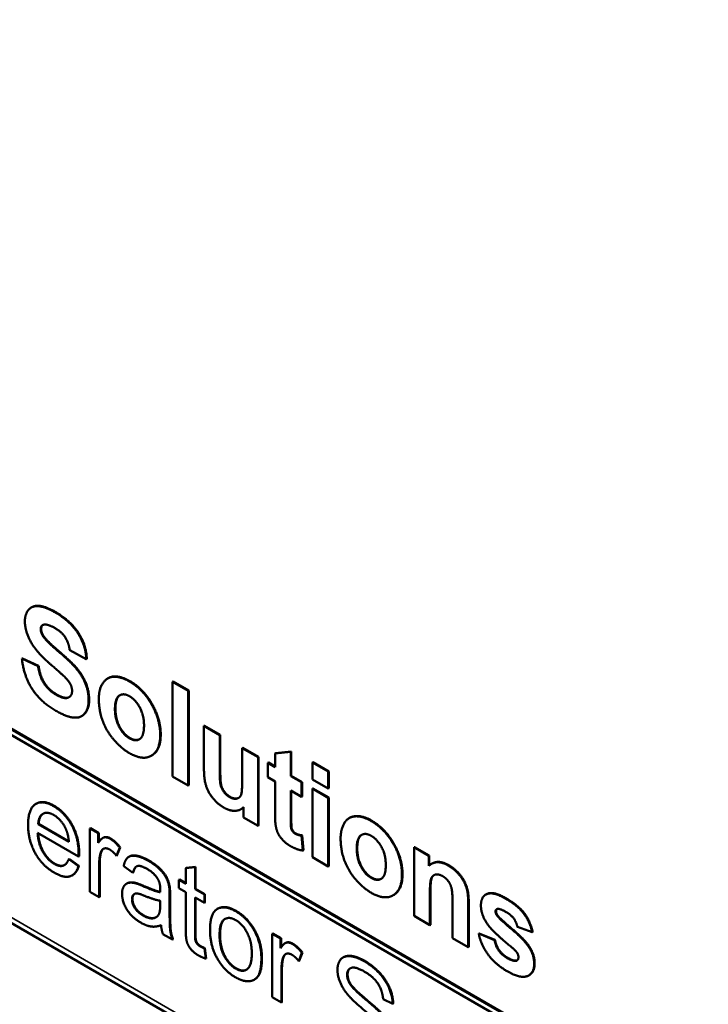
# Model space of a CAD drawing. Header units: inches. Extents: x 0 to 136, y 2 to 86.
# Tile 34 of 74: x 104.99 to 109.97, y 28.35 to 35.47. Entities that reach past the tile are written whole.
import ezdxf

# ---------------------------------------------------------------- set-up
doc = ezdxf.new("R2010")
doc.units = ezdxf.units.IN
doc.header["$LTSCALE"] = 4
doc.header["$MEASUREMENT"] = 0
doc.layers.add('Visible (ANSI)', color=7, linetype='Continuous', lineweight=50)
doc.layers.add('Visible Narrow (ANSI)', color=7, linetype='Continuous', lineweight=35)

msp = doc.modelspace()

# ---------------------------------------------------------------- linework, layer by layer
at = {"layer": 'Visible (ANSI)'}
for p, q in [((109.2414, 27.8504), (96.0461, 35.4687)), ((109.2379, 27.8483), (96.0426, 35.4666)), ((96.0426, 35.4258), (109.2379, 27.8075)), ((95.5917, 34.3254), (112.7283, 24.4316)), ((105.0765, 31.2183), (105.073, 31.2163)), ((105.1635, 31.0101), (105.1599, 31.0081)), ((105.0102, 30.8491), (105.0066, 30.847)), ((105.1233, 30.7927), (105.0066, 30.847)), ((105.0102, 30.8491), (105.1268, 30.7948)), ((105.3521, 30.9071), (105.4719, 30.8442)), ((105.4755, 30.8462), (105.4719, 30.8442)), ((105.1268, 30.7948), (105.1233, 30.7927)), ((105.6297, 30.7056), (105.6261, 30.7036)), ((106.0995, 30.6817), (106.0959, 30.6797)), ((106.2099, 30.6139), (106.0959, 30.6797)), ((106.0959, 30.6797), (106.0959, 29.9946)), ((106.0995, 30.6817), (106.2134, 30.6159)), ((106.2134, 30.6159), (106.2099, 30.6139)), ((106.2099, 29.9289), (106.2099, 30.6139)), ((106.2134, 30.6159), (106.2134, 29.9309)), ((105.4416, 30.4332), (105.4381, 30.4311)), ((106.3269, 30.3619), (106.3234, 30.3599)), ((106.3234, 30.3599), (106.3234, 30.0461)), ((106.4373, 30.2941), (106.3234, 30.3599)), ((106.3269, 30.3619), (106.4409, 30.2961)), ((106.4409, 30.2961), (106.4373, 30.2941)), ((106.4373, 30.0659), (106.4373, 30.2941)), ((106.4409, 30.2961), (106.4409, 30.068)), ((106.6041, 30.2019), (106.6006, 30.1998)), ((106.6006, 30.1998), (106.6006, 29.9905)), ((106.7145, 30.1341), (106.6006, 30.1998)), ((106.6041, 30.2019), (106.7181, 30.1361)), ((105.9458, 30.1468), (105.9423, 30.1448)), ((106.7181, 30.1361), (106.7145, 30.1341)), ((106.7145, 29.6375), (106.7145, 30.1341)), ((106.7181, 30.1361), (106.7181, 29.6395)), ((106.9515, 30.1732), (106.8375, 30.1617)), ((106.8411, 30.1638), (106.8375, 30.1617)), ((106.8375, 30.1617), (106.8375, 30.063)), ((106.8411, 30.1638), (106.955, 30.1753)), ((106.955, 30.1753), (106.9515, 30.1732)), ((106.9515, 29.9973), (106.9515, 30.1732)), ((106.955, 30.1753), (106.955, 29.9993)), ((106.7891, 30.0951), (106.7855, 30.0931)), ((106.7855, 30.0931), (106.7855, 29.9886)), ((106.8375, 30.063), (106.7855, 30.0931)), ((106.7891, 30.0951), (106.8375, 30.0671)), ((107.1119, 30.0972), (107.1084, 30.0952)), ((107.2223, 30.0294), (107.1084, 30.0952)), ((107.1084, 30.0952), (107.1084, 29.9735)), ((107.1119, 30.0972), (107.2259, 30.0314)), ((106.0959, 29.9946), (106.2099, 29.9289)), ((106.7855, 29.9886), (106.8375, 29.9586)), ((106.955, 29.9993), (106.9515, 29.9973)), ((107.0292, 29.9524), (106.9515, 29.9973)), ((106.955, 29.9993), (107.0328, 29.9544)), ((107.2259, 30.0314), (107.2223, 30.0294)), ((107.2223, 29.9077), (107.2223, 30.0294)), ((107.2259, 30.0314), (107.2259, 29.9097)), ((106.2134, 29.9309), (106.2099, 29.9289)), ((106.8375, 29.9586), (106.8375, 29.7419)), ((107.0328, 29.9544), (107.0292, 29.9524)), ((107.0292, 29.8479), (107.0292, 29.9524)), ((107.0328, 29.9544), (107.0328, 29.85)), ((107.1084, 29.9735), (107.2223, 29.9077)), ((106.9515, 29.8928), (107.0292, 29.8479)), ((106.9515, 29.6929), (106.9515, 29.8928)), ((106.955, 29.8908), (106.955, 29.6949)), ((107.0328, 29.85), (107.0292, 29.8479)), ((107.1119, 29.9087), (107.1084, 29.9067)), ((107.2223, 29.8409), (107.1084, 29.9067)), ((107.1084, 29.9067), (107.1084, 29.4101)), ((107.1119, 29.9087), (107.2259, 29.8429)), ((107.2259, 29.9097), (107.2223, 29.9077)), ((107.2259, 29.8429), (107.2223, 29.8409)), ((107.2259, 29.8429), (107.2259, 29.3464)), ((105.1106, 29.7982), (105.107, 29.7961)), ((106.6087, 29.7727), (106.6087, 29.6986)), ((107.2223, 29.3443), (107.2223, 29.8409)), ((106.5929, 29.759), (106.5893, 29.7569)), ((105.1275, 29.651), (105.124, 29.649)), ((105.3458, 29.5209), (105.124, 29.649)), ((105.1275, 29.651), (105.3454, 29.5252)), ((106.6087, 29.6986), (106.7145, 29.6375)), ((106.7181, 29.6395), (106.7145, 29.6375)), ((107.3787, 29.6958), (107.3752, 29.6938)), ((105.1202, 29.5875), (105.4164, 29.4165)), ((105.5018, 29.6206), (105.4982, 29.6186)), ((105.5588, 29.5836), (105.4982, 29.6186)), ((105.4982, 29.6186), (105.4982, 29.1599)), ((105.5018, 29.6206), (105.5623, 29.5856)), ((105.5623, 29.5856), (105.5588, 29.5836)), ((105.5588, 29.5142), (105.5588, 29.5836)), ((105.5623, 29.5856), (105.5623, 29.5195)), ((107.0328, 29.5685), (107.0292, 29.5665)), ((107.0387, 29.4592), (107.0292, 29.5665)), ((107.0328, 29.5685), (107.0423, 29.4612)), ((105.5951, 29.5518), (105.5915, 29.5498)), ((105.4199, 29.4185), (105.4164, 29.4165)), ((105.6904, 29.4208), (105.7137, 29.4797)), ((105.6939, 29.4229), (105.6904, 29.4208)), ((105.7173, 29.4817), (105.6939, 29.4229)), ((105.7173, 29.4817), (105.7137, 29.4797)), ((105.7835, 29.416), (105.78, 29.4139)), ((107.0423, 29.4612), (107.0387, 29.4592)), ((107.8472, 29.4842), (107.8436, 29.4822)), ((107.8436, 29.4822), (107.8436, 28.9856)), ((107.9494, 29.4211), (107.8436, 29.4822)), ((107.8472, 29.4842), (107.953, 29.4231)), ((107.953, 29.4231), (107.9494, 29.4211)), ((107.9494, 29.348), (107.9494, 29.4211)), ((107.953, 29.4231), (107.953, 29.3511)), ((105.3485, 29.3985), (105.3449, 29.3965)), ((105.4147, 29.3461), (105.3449, 29.3965)), ((105.3485, 29.3985), (105.4182, 29.3481)), ((105.4182, 29.3481), (105.4147, 29.3461)), ((105.5655, 29.1211), (105.5655, 29.3613)), ((105.569, 29.3633), (105.569, 29.1231)), ((105.7426, 29.3463), (105.8086, 29.2981)), ((107.1084, 29.4101), (107.2223, 29.3443)), ((107.2259, 29.3464), (107.2223, 29.3443)), ((107.9721, 29.3642), (107.9686, 29.3622)), ((105.3735, 29.2812), (105.3699, 29.2792)), ((105.8121, 29.3001), (105.8086, 29.2981)), ((106.2588, 29.3396), (106.1916, 29.3316)), ((106.1951, 29.3336), (106.1916, 29.3316)), ((106.1916, 29.3316), (106.1916, 29.2183)), ((106.1951, 29.3336), (106.2624, 29.3416)), ((106.2624, 29.3416), (106.2588, 29.3396)), ((106.2588, 29.1794), (106.2588, 29.3396)), ((106.2624, 29.3416), (106.2624, 29.1815)), ((105.7672, 29.2212), (105.7637, 29.2192)), ((106.1454, 29.249), (106.1419, 29.247)), ((106.1419, 29.247), (106.1419, 29.1867)), ((106.1916, 29.2183), (106.1419, 29.247)), ((106.1454, 29.249), (106.1916, 29.2223)), ((105.4982, 29.1599), (105.5655, 29.1211)), ((106.0752, 29.1984), (106.0717, 29.1963)), ((106.1419, 29.1867), (106.1916, 29.158)), ((106.1916, 29.158), (106.1916, 28.8937)), ((106.2624, 29.1815), (106.2588, 29.1794)), ((106.3261, 29.1406), (106.2588, 29.1794)), ((106.2624, 29.1815), (106.3296, 29.1426)), ((106.3296, 29.1426), (106.3261, 29.1406)), ((106.3261, 29.0803), (106.3261, 29.1406)), ((106.3296, 29.1426), (106.3296, 29.0824)), ((107.6949, 29.137), (107.6913, 29.135)), ((107.9576, 28.9198), (107.9576, 29.1449)), ((107.9611, 29.1469), (107.9611, 28.9219)), ((108.3664, 29.1427), (108.3629, 29.1407)), ((105.569, 29.1231), (105.5655, 29.1211)), ((106.0074, 29.096), (106.007, 29.0678)), ((106.075, 29.0188), (106.075, 29.1225)), ((106.0786, 29.1246), (106.0786, 29.0209)), ((106.2588, 29.1191), (106.3261, 29.0803)), ((106.2588, 28.8505), (106.2588, 29.1191)), ((106.2624, 29.1171), (106.2624, 28.8525)), ((106.3296, 29.0824), (106.3261, 29.0803)), ((108.1217, 29.0783), (108.1217, 28.8251)), ((108.2357, 28.7593), (108.2357, 29.0679)), ((108.2392, 29.0699), (108.2392, 28.7613)), ((106.4236, 29.0384), (106.42, 29.0364)), ((107.8436, 28.9856), (107.9576, 28.9198)), ((107.9611, 28.9219), (107.9576, 28.9198)), ((106.0262, 28.8551), (106.0964, 28.8146)), ((106.8204, 28.8593), (106.8169, 28.8573)), ((106.8774, 28.8223), (106.8169, 28.8573)), ((106.8169, 28.8573), (106.8169, 28.3986)), ((106.8204, 28.8593), (106.881, 28.8243)), ((108.3147, 28.8597), (108.3112, 28.8577)), ((108.4251, 28.8117), (108.3112, 28.8577)), ((108.3147, 28.8597), (108.4287, 28.8138)), ((108.5906, 28.9073), (108.6978, 28.8684)), ((108.7013, 28.8704), (108.6978, 28.8684)), ((106.0999, 28.8166), (106.0964, 28.8146)), ((106.881, 28.8243), (106.8774, 28.8223)), ((106.8774, 28.7528), (106.8774, 28.8223)), ((106.881, 28.8243), (106.881, 28.7581)), ((106.9137, 28.7905), (106.9102, 28.7885)), ((108.1217, 28.8251), (108.2357, 28.7593)), ((108.4287, 28.8138), (108.4251, 28.8117)), ((106.3296, 28.7534), (106.3261, 28.7514)), ((106.3357, 28.6769), (106.3261, 28.7514)), ((106.3296, 28.7534), (106.3392, 28.6789)), ((107.009, 28.6595), (107.0324, 28.7183)), ((107.0359, 28.7204), (107.0125, 28.6615)), ((107.0359, 28.7204), (107.0324, 28.7183)), ((108.2392, 28.7613), (108.2357, 28.7593)), ((106.3392, 28.6789), (106.3357, 28.6769)), ((107.0125, 28.6615), (107.009, 28.6595)), ((107.3336, 28.6877), (107.33, 28.6856)), ((106.8841, 28.3598), (106.8841, 28.5999)), ((106.8876, 28.602), (106.8876, 28.3618)), ((106.6899, 28.5261), (106.6864, 28.5241)), ((108.6762, 28.5575), (108.6726, 28.5555)), ((106.8169, 28.3986), (106.8841, 28.3598)), ((106.8876, 28.3618), (106.8841, 28.3598)), ((107.6197, 28.3836), (107.689, 28.3499)), ((107.6925, 28.3519), (107.689, 28.3499))]:
    msp.add_line(p, q, dxfattribs=at)
for points in [[(105.2445, 31.1828), (105.1762, 31.2222), (105.0794, 31.2305), (105.0279, 31.1694), (105.0279, 31.1167)], [(105.4719, 30.8442), (105.4692, 30.9402), (105.3562, 31.1183), (105.2445, 31.1828)], [(105.248, 31.1848), (105.3597, 31.1203), (105.4728, 30.9423), (105.4755, 30.8462)], [(105.0279, 31.1167), (105.0279, 31.0358), (105.0826, 30.9478)], [(105.1423, 31.0601), (105.1423, 31.0867), (105.1613, 31.0919)], [(105.1599, 31.0081), (105.1423, 31.036), (105.1423, 31.0601)], [(105.157, 31.0903), (105.1458, 31.0825), (105.1458, 31.0621)], [(105.1458, 31.0621), (105.1458, 31.0381), (105.1635, 31.0101)], [(105.1613, 31.0919), (105.1907, 31.0995), (105.2431, 31.0692)], [(105.2431, 31.0692), (105.2938, 31.04), (105.3444, 30.9642), (105.3521, 30.9071)], [(105.4891, 30.5445), (105.4891, 30.6097), (105.4416, 30.7254), (105.358, 30.8243), (105.183, 30.9729), (105.1599, 31.0081)], [(105.1635, 31.0101), (105.1865, 30.9749), (105.3615, 30.8264), (105.4452, 30.7274), (105.4926, 30.6118), (105.4926, 30.5465)], [(105.0826, 30.9478), (105.1215, 30.8851), (105.2178, 30.8019)], [(105.0066, 30.847), (105.0184, 30.7248), (105.1391, 30.5351), (105.2517, 30.47)], [(105.2526, 30.5865), (105.1984, 30.6178), (105.1337, 30.7188), (105.1233, 30.7927)], [(105.1268, 30.7948), (105.1372, 30.7209), (105.2019, 30.6199), (105.2562, 30.5885)], [(105.2178, 30.8019), (105.2929, 30.7371), (105.3137, 30.7168)], [(105.3137, 30.7168), (105.3444, 30.6865), (105.3693, 30.6382), (105.3693, 30.6136)], [(105.7844, 30.682), (105.7211, 30.7186), (105.6189, 30.7134), (105.5628, 30.623), (105.5628, 30.5578)], [(106.0069, 30.2957), (106.0069, 30.4074), (105.8821, 30.6256), (105.7844, 30.682)], [(105.7879, 30.6841), (105.8856, 30.6277), (106.0104, 30.4094), (106.0104, 30.2977)], [(105.3693, 30.6136), (105.3693, 30.5755), (105.3105, 30.5531), (105.2526, 30.5865)], [(105.5628, 30.5578), (105.5628, 30.4721), (105.6189, 30.3207), (105.7261, 30.1972), (105.7853, 30.163)], [(105.6795, 30.4836), (105.6795, 30.5572), (105.7401, 30.6006), (105.7848, 30.5747)], [(105.7848, 30.5747), (105.8296, 30.5489), (105.8897, 30.4358), (105.8897, 30.3627)], [(105.2517, 30.47), (105.329, 30.4254), (105.4326, 30.4157), (105.4891, 30.486), (105.4891, 30.5445)], [(105.7848, 30.2703), (105.7401, 30.2962), (105.6795, 30.4095), (105.6795, 30.4836)], [(105.683, 30.4857), (105.683, 30.4115), (105.7436, 30.2982), (105.7884, 30.2724)], [(105.8897, 30.3627), (105.8897, 30.2881), (105.8296, 30.2445), (105.7848, 30.2703)], [(105.7853, 30.163), (105.8807, 30.1079), (106.0069, 30.1834), (106.0069, 30.2957)], [(105.7884, 30.2724), (105.8283, 30.2493), (105.8566, 30.2642)], [(106.5083, 29.8458), (106.483, 29.8605), (106.45, 29.9072), (106.4373, 29.9615), (106.4373, 30.0659)], [(106.4409, 30.068), (106.4409, 29.9635), (106.4535, 29.9092), (106.4865, 29.8625), (106.5119, 29.8479)], [(106.3234, 30.0461), (106.3234, 29.9756), (106.3541, 29.8785), (106.4229, 29.7949), (106.4663, 29.7699)], [(106.6006, 29.9905), (106.6006, 29.884), (106.5834, 29.8396), (106.5377, 29.8289), (106.5083, 29.8458)], [(105.2363, 29.7799), (105.154, 29.8274), (105.0509, 29.7592), (105.0509, 29.6434)], [(105.1106, 29.7982), (105.1612, 29.8274), (105.2399, 29.7819)], [(105.4168, 29.437), (105.4168, 29.5503), (105.3157, 29.7341), (105.2363, 29.7799)], [(105.2399, 29.7819), (105.3192, 29.7361), (105.4203, 29.5524), (105.4203, 29.439)], [(106.4663, 29.7699), (106.5088, 29.7453), (106.5852, 29.7466), (106.6087, 29.7727)], [(106.6087, 29.7711), (106.6014, 29.7639), (106.5929, 29.759)], [(105.124, 29.649), (105.1273, 29.7073), (105.1904, 29.7428), (105.2367, 29.716)], [(105.1601, 29.7257), (105.1307, 29.7072), (105.1275, 29.651)], [(105.2367, 29.716), (105.2881, 29.6863), (105.3203, 29.6229)], [(106.8375, 29.7419), (106.8375, 29.6725), (106.8411, 29.6474)], [(107.5334, 29.6722), (107.4701, 29.7088), (107.3679, 29.7036), (107.3119, 29.6132), (107.3119, 29.548)], [(105.0509, 29.6434), (105.0509, 29.532), (105.1528, 29.3492), (105.2401, 29.2988)], [(106.8411, 29.6474), (106.8457, 29.6124), (106.8687, 29.5615), (106.918, 29.5091), (106.9488, 29.4913)], [(106.9831, 29.5806), (106.9718, 29.5871), (106.956, 29.6093), (106.9515, 29.6323), (106.9515, 29.6929)], [(106.955, 29.6949), (106.955, 29.6343), (106.9595, 29.6113), (106.9754, 29.5892), (106.9867, 29.5826)], [(107.7559, 29.2858), (107.7559, 29.3976), (107.6311, 29.6158), (107.5334, 29.6722)], [(107.537, 29.6743), (107.6346, 29.6179), (107.7594, 29.3996), (107.7594, 29.2879)], [(105.2401, 29.3625), (105.1904, 29.3912), (105.124, 29.5096), (105.1202, 29.5875)], [(105.3203, 29.6229), (105.3412, 29.5814), (105.3458, 29.5209)], [(107.0292, 29.5665), (106.9989, 29.5715), (106.9831, 29.5806)], [(106.9867, 29.5826), (107.0025, 29.5735), (107.0328, 29.5685)], [(107.4285, 29.4738), (107.4285, 29.5474), (107.4891, 29.5908), (107.5339, 29.5649)], [(107.5339, 29.5649), (107.5786, 29.5391), (107.6388, 29.426), (107.6388, 29.3529)], [(105.6448, 29.5441), (105.621, 29.5578), (105.5818, 29.5496), (105.5588, 29.5142)], [(105.7137, 29.4797), (105.6787, 29.5245), (105.6448, 29.5441)], [(105.6484, 29.5461), (105.6822, 29.5266), (105.7173, 29.4817)], [(106.9488, 29.4913), (106.9989, 29.4623), (107.0387, 29.4592)], [(107.3119, 29.548), (107.3119, 29.4623), (107.3679, 29.3109), (107.4751, 29.1874), (107.5343, 29.1532)], [(105.4164, 29.4165), (105.4168, 29.4302), (105.4168, 29.437)], [(105.4203, 29.439), (105.4203, 29.4323), (105.4199, 29.4185)], [(105.5655, 29.3613), (105.5655, 29.4105), (105.5767, 29.4454)], [(105.5803, 29.4475), (105.569, 29.4125), (105.569, 29.3633)], [(105.5767, 29.4454), (105.5843, 29.4681), (105.6189, 29.4789), (105.6411, 29.4662)], [(105.5969, 29.4716), (105.5859, 29.4643), (105.5803, 29.4475)], [(105.6411, 29.4662), (105.6657, 29.4519), (105.6904, 29.4208)], [(105.9213, 29.3844), (105.8704, 29.4138), (105.7927, 29.4264), (105.7513, 29.39), (105.7426, 29.3463)], [(107.5339, 29.2605), (107.4891, 29.2864), (107.4285, 29.3997), (107.4285, 29.4738)], [(107.4321, 29.4759), (107.4321, 29.4017), (107.4926, 29.2884), (107.5374, 29.2626)], [(105.3449, 29.3965), (105.3295, 29.3562), (105.2773, 29.341), (105.2401, 29.3625)], [(105.2401, 29.2988), (105.309, 29.259), (105.398, 29.2853), (105.4147, 29.3461)], [(105.4182, 29.3481), (105.4048, 29.2993), (105.3735, 29.2812)], [(105.8086, 29.2981), (105.8194, 29.3405), (105.8645, 29.3531), (105.9117, 29.3258)], [(105.837, 29.3449), (105.8208, 29.3341), (105.8121, 29.3001)], [(106.0717, 29.1963), (106.0659, 29.2315), (106.0358, 29.2908), (105.9723, 29.355), (105.9213, 29.3844)], [(105.9249, 29.3865), (105.9758, 29.357), (106.0393, 29.2929), (106.0694, 29.2336), (106.0752, 29.1984)], [(107.6388, 29.3529), (107.6388, 29.2783), (107.5786, 29.2347), (107.5339, 29.2605)], [(108.091, 29.3503), (108.0055, 29.3997), (107.9494, 29.348)], [(107.9721, 29.3642), (108.023, 29.3936), (108.0945, 29.3524)], [(108.2357, 29.0679), (108.2357, 29.1253), (108.223, 29.1942), (108.1913, 29.261), (108.1289, 29.3284), (108.091, 29.3503)], [(108.0945, 29.3524), (108.1325, 29.3304), (108.1949, 29.2631), (108.2265, 29.1963), (108.2392, 29.1273), (108.2392, 29.0699)], [(105.9117, 29.3258), (105.9627, 29.2964), (105.9882, 29.2552)], [(107.5343, 29.1532), (107.6297, 29.0981), (107.7559, 29.1736), (107.7559, 29.2858)], [(107.9576, 29.1449), (107.9576, 29.2279), (107.9748, 29.2796), (108.0218, 29.29), (108.0512, 29.2731)], [(108.0512, 29.2731), (108.0742, 29.2597), (108.1072, 29.2146), (108.1217, 29.1587), (108.1217, 29.0783)], [(105.8274, 29.2221), (105.8002, 29.2296), (105.7576, 29.2204), (105.7309, 29.1804), (105.7309, 29.1466)], [(105.8871, 29.1997), (105.847, 29.2171), (105.8274, 29.2221)], [(105.8309, 29.2242), (105.8505, 29.2191), (105.8906, 29.2017)], [(105.8906, 29.2017), (105.9685, 29.1674), (106.007, 29.1597)], [(105.9882, 29.2552), (106.0074, 29.2248), (106.0074, 29.177)], [(107.5374, 29.2626), (107.5774, 29.2395), (107.6056, 29.2544)], [(105.7309, 29.1466), (105.7309, 29.0892), (105.801, 28.9749), (105.8666, 28.9371)], [(105.8027, 29.1071), (105.8027, 29.1273), (105.8215, 29.1498), (105.8558, 29.1474), (105.8975, 29.13)], [(106.007, 29.157), (105.9685, 29.1638), (105.8871, 29.1997)], [(105.8975, 29.13), (105.9706, 29.0999), (106.0074, 29.096)], [(106.0074, 29.177), (106.0074, 29.1727), (106.007, 29.157)], [(106.075, 29.1225), (106.075, 29.1741), (106.0717, 29.1963)], [(106.0752, 29.1984), (106.0786, 29.1762), (106.0786, 29.1246)], [(108.5079, 29.1096), (108.4152, 29.1631), (108.327, 29.1263), (108.327, 29.0616)], [(105.8825, 28.9887), (105.8432, 29.0113), (105.8027, 29.0762), (105.8027, 29.1071)], [(105.8063, 29.1091), (105.8063, 29.0783), (105.8468, 29.0134), (105.886, 28.9907)], [(106.007, 29.0678), (106.007, 29.0167), (105.9961, 28.9964)], [(108.327, 29.0616), (108.327, 28.9906), (108.3781, 28.9209)], [(108.6978, 28.8684), (108.6815, 28.9431), (108.5961, 29.0587), (108.5079, 29.1096)], [(108.5114, 29.1117), (108.5996, 29.0608), (108.685, 28.9451), (108.7013, 28.8704)], [(105.9961, 28.9964), (105.9819, 28.9704), (105.9213, 28.9663), (105.8825, 28.9887)], [(106.0964, 28.8146), (106.0838, 28.8483), (106.075, 28.9108), (106.075, 29.0188)], [(106.0786, 29.0209), (106.0786, 28.9128), (106.0874, 28.8504), (106.0999, 28.8166)], [(106.4284, 29.0405), (106.367, 29.0147), (106.367, 28.8879)], [(106.4236, 29.0384), (106.4276, 29.0407), (106.4319, 29.0426)], [(106.5529, 29.0198), (106.4794, 29.0622), (106.4284, 29.0405)], [(106.4319, 29.0426), (106.4829, 29.0643), (106.5564, 29.0218)], [(106.7388, 28.6795), (106.7388, 28.7885), (106.6348, 28.9725), (106.5529, 29.0198)], [(106.5564, 29.0218), (106.6383, 28.9746), (106.7423, 28.7906), (106.7423, 28.6816)], [(108.4328, 29.0172), (108.4328, 29.0339), (108.4459, 29.0363)], [(108.4441, 28.9872), (108.4328, 29.0036), (108.4328, 29.0172)], [(108.4423, 29.0352), (108.4363, 29.0305), (108.4363, 29.0192)], [(108.4363, 29.0192), (108.4363, 29.0057), (108.4477, 28.9892)], [(108.6765, 28.7574), (108.6408, 28.8131), (108.4595, 28.9653), (108.4441, 28.9872)], [(108.4459, 29.0363), (108.4649, 29.0399), (108.5097, 29.0141)], [(108.4477, 28.9892), (108.463, 28.9673), (108.6444, 28.8151), (108.6801, 28.7595)], [(108.5097, 29.0141), (108.5454, 28.9935), (108.5838, 28.9405), (108.5906, 28.9073)], [(105.8666, 28.9371), (105.9063, 28.9142), (105.9752, 28.9043), (106.0128, 28.9192)], [(106.0128, 28.9192), (106.0157, 28.8852), (106.0262, 28.8551)], [(106.4363, 28.8474), (106.4363, 28.9356), (106.5028, 28.9846), (106.5529, 28.9556)], [(106.5529, 28.9556), (106.6026, 28.9269), (106.6694, 28.8006), (106.6694, 28.7157)], [(108.3781, 28.9209), (108.4147, 28.8705), (108.5522, 28.7561)], [(106.1916, 28.8937), (106.1916, 28.8237), (106.2079, 28.7709), (106.2484, 28.7205), (106.2847, 28.6995)], [(106.2968, 28.7649), (106.2818, 28.7736), (106.2659, 28.7938), (106.2588, 28.8172), (106.2588, 28.8505)], [(106.2624, 28.8525), (106.2624, 28.8193), (106.2695, 28.7959), (106.2853, 28.7756), (106.3004, 28.7669)], [(106.367, 28.8879), (106.367, 28.7716), (106.4698, 28.5888), (106.5529, 28.5409)], [(106.5529, 28.6045), (106.5028, 28.6335), (106.4363, 28.7596), (106.4363, 28.8474)], [(106.4399, 28.8494), (106.4399, 28.7616), (106.5063, 28.6355), (106.5564, 28.6066)], [(108.3112, 28.8577), (108.327, 28.7781), (108.4292, 28.6366), (108.5169, 28.5859)], [(106.9635, 28.7827), (106.9397, 28.7965), (106.9004, 28.7883), (106.8774, 28.7528)], [(107.0324, 28.7183), (106.9973, 28.7632), (106.9635, 28.7827)], [(106.967, 28.7848), (107.0008, 28.7652), (107.0359, 28.7204)], [(108.5169, 28.681), (108.4771, 28.7039), (108.4324, 28.7695), (108.4251, 28.8117)], [(108.4287, 28.8138), (108.4359, 28.7715), (108.4807, 28.706), (108.5205, 28.683)], [(106.3261, 28.7514), (106.3077, 28.7586), (106.2968, 28.7649)], [(106.3004, 28.7669), (106.3112, 28.7607), (106.3296, 28.7534)], [(106.6694, 28.7157), (106.6694, 28.6255), (106.603, 28.5756), (106.5529, 28.6045)], [(106.8954, 28.6841), (106.9029, 28.7068), (106.9376, 28.7176), (106.9597, 28.7048)], [(106.9155, 28.7103), (106.9045, 28.703), (106.8989, 28.6861)], [(106.9597, 28.7048), (106.9844, 28.6906), (107.009, 28.6595)], [(108.5522, 28.7561), (108.5816, 28.7313), (108.5902, 28.717)], [(108.5902, 28.717), (108.5983, 28.7024), (108.5983, 28.6877)], [(108.7123, 28.6392), (108.7123, 28.7018), (108.6765, 28.7574)], [(108.6801, 28.7595), (108.7158, 28.7039), (108.7158, 28.6412)], [(106.2847, 28.6995), (106.3073, 28.6865), (106.3357, 28.6769)], [(106.5529, 28.5409), (106.6051, 28.5107), (106.6928, 28.516), (106.7388, 28.5913), (106.7388, 28.6795)], [(106.8841, 28.5999), (106.8841, 28.6491), (106.8954, 28.6841)], [(106.8989, 28.6861), (106.8876, 28.6512), (106.8876, 28.602)], [(107.4827, 28.6581), (107.4271, 28.6901), (107.3365, 28.6991), (107.2893, 28.6434), (107.2893, 28.5951)], [(107.689, 28.3499), (107.6873, 28.4063), (107.6368, 28.5237), (107.5436, 28.6229), (107.4827, 28.6581)], [(107.4862, 28.6601), (107.5472, 28.6249), (107.6403, 28.5258), (107.6909, 28.4083), (107.6925, 28.3519)], [(108.5834, 28.6614), (108.5612, 28.6554), (108.5169, 28.681)], [(108.5169, 28.5859), (108.6137, 28.5301), (108.7123, 28.5713), (108.7123, 28.6392)], [(108.5205, 28.683), (108.5648, 28.6574), (108.5869, 28.6634)], [(108.5983, 28.6877), (108.5983, 28.6658), (108.5834, 28.6614)], [(108.5869, 28.6634), (108.5883, 28.6638), (108.5895, 28.6643)], [(108.7158, 28.6412), (108.7158, 28.5804), (108.6762, 28.5575)], [(106.5564, 28.6066), (106.6007, 28.581), (106.6318, 28.5975)], [(107.2893, 28.5951), (107.2893, 28.5517), (107.3277, 28.4591), (107.367, 28.4128)], [(107.359, 28.5606), (107.359, 28.5997), (107.4196, 28.6207), (107.4856, 28.5826)], [(107.3803, 28.4919), (107.359, 28.5264), (107.359, 28.5606)], [(107.3826, 28.6073), (107.3626, 28.5945), (107.3626, 28.5627)], [(107.3626, 28.5627), (107.3626, 28.5284), (107.3839, 28.4939)], [(107.4856, 28.5826), (107.5491, 28.5459), (107.6142, 28.4471), (107.6197, 28.3836)], [(107.6121, 28.2727), (107.5791, 28.3091), (107.4016, 28.4579), (107.3803, 28.4919)], [(107.3839, 28.4939), (107.4052, 28.4599), (107.5827, 28.3112), (107.6157, 28.2747)], [(107.367, 28.4128), (107.3975, 28.3764), (107.5491, 28.2469), (107.5712, 28.224)]]:
    msp.add_open_spline(points, degree=2, dxfattribs=at)
for points, knots in [([(105.0765, 31.2183), (105.0988, 31.2312), (105.1797, 31.2242), (105.248, 31.1848)], [1.327869, 1.327869, 1.327869, 2, 3, 3, 3]), ([(105.6297, 30.7056), (105.6489, 30.7168), (105.7246, 30.7206), (105.7879, 30.6841)], [1.518692, 1.518692, 1.518692, 2, 3, 3, 3]), ([(105.2562, 30.5885), (105.314, 30.5551), (105.3463, 30.5674), (105.3488, 30.5687)], [0, 0, 0, 1, 1.096348, 1.096348, 1.096348]), ([(105.7162, 30.5829), (105.7147, 30.582), (105.683, 30.5593), (105.683, 30.4857)], [0.953403, 0.953403, 0.953403, 1, 2, 2, 2]), ([(105.4926, 30.5465), (105.4926, 30.488), (105.4545, 30.4406), (105.4416, 30.4332)], [0, 0, 0, 1, 1.35122, 1.35122, 1.35122]), ([(106.0104, 30.2977), (106.0104, 30.1854), (105.9466, 30.1473), (105.9458, 30.1468)], [0, 0, 0, 1, 1.01171, 1.01171, 1.01171]), ([(106.5119, 29.8479), (106.5413, 29.8309), (106.5701, 29.8377), (106.5752, 29.8403)], [0, 0, 0, 1, 1.264421, 1.264421, 1.264421]), ([(107.3787, 29.6958), (107.398, 29.7069), (107.4737, 29.7108), (107.537, 29.6743)], [1.518692, 1.518692, 1.518692, 2, 3, 3, 3]), ([(105.124, 29.5853), (105.1284, 29.51), (105.1939, 29.3932), (105.2436, 29.3645)], [0.027131, 0.027131, 0.027131, 1, 2, 2, 2]), ([(107.4652, 29.5731), (107.4638, 29.5722), (107.4321, 29.5495), (107.4321, 29.4759)], [0.953403, 0.953403, 0.953403, 1, 2, 2, 2]), ([(105.5951, 29.5518), (105.6001, 29.5547), (105.6246, 29.5598), (105.6484, 29.5461)], [0.754098, 0.754098, 0.754098, 1, 2, 2, 2]), ([(105.7835, 29.416), (105.8032, 29.4273), (105.8739, 29.4159), (105.9249, 29.3865)], [1.17931, 1.17931, 1.17931, 2, 3, 3, 3]), ([(105.2436, 29.3645), (105.2808, 29.343), (105.311, 29.3518), (105.3148, 29.3538)], [0, 0, 0, 1, 1.155802, 1.155802, 1.155802]), ([(107.7594, 29.2879), (107.7594, 29.1756), (107.6956, 29.1375), (107.6949, 29.137)], [0, 0, 0, 1, 1.01171, 1.01171, 1.01171]), ([(107.9878, 29.2811), (107.9754, 29.2731), (107.9611, 29.2299), (107.9611, 29.1469)], [1.33163, 1.33163, 1.33163, 2, 3, 3, 3]), ([(105.7672, 29.2212), (105.7742, 29.2253), (105.8037, 29.2316), (105.8309, 29.2242)], [1.614458, 1.614458, 1.614458, 2, 3, 3, 3]), ([(105.8213, 29.1457), (105.8182, 29.1436), (105.8063, 29.1294), (105.8063, 29.1091)], [1.73051, 1.73051, 1.73051, 2, 3, 3, 3]), ([(108.3664, 29.1427), (108.3703, 29.145), (108.4187, 29.1652), (108.5114, 29.1117)], [0.901818, 0.901818, 0.901818, 1, 2, 2, 2]), ([(105.886, 28.9907), (105.9249, 28.9683), (105.968, 28.9712), (105.978, 28.9764)], [0, 0, 0, 1, 1.425043, 1.425043, 1.425043]), ([(106.477, 28.9648), (106.475, 28.9636), (106.4399, 28.9377), (106.4399, 28.8494)], [0.941557, 0.941557, 0.941557, 1, 2, 2, 2]), ([(106.9137, 28.7905), (106.9187, 28.7934), (106.9432, 28.7985), (106.967, 28.7848)], [0.754098, 0.754098, 0.754098, 1, 2, 2, 2]), ([(106.7423, 28.6816), (106.7423, 28.5933), (106.7074, 28.5362), (106.6899, 28.5261)], [0, 0, 0, 1, 1.517949, 1.517949, 1.517949]), ([(107.3336, 28.6877), (107.3544, 28.6997), (107.4306, 28.6922), (107.4862, 28.6601)], [1.317204, 1.317204, 1.317204, 2, 3, 3, 3])]:
    msp.add_open_spline(points, degree=2, knots=knots, dxfattribs=at)
at = {"layer": 'Visible Narrow (ANSI)'}
for p, q in [((95.596, 34.3613), (112.677, 24.4995)), ((105.248, 31.1848), (105.2445, 31.1828)), ((105.1458, 31.0621), (105.1423, 31.0601)), ((105.7879, 30.6841), (105.7844, 30.682)), ((105.2562, 30.5885), (105.2526, 30.5865)), ((105.4926, 30.5465), (105.4891, 30.5445)), ((105.683, 30.4857), (105.6795, 30.4836)), ((105.7884, 30.2724), (105.7848, 30.2703)), ((106.0104, 30.2977), (106.0069, 30.2957)), ((106.4409, 30.068), (106.4373, 30.0659)), ((106.5119, 29.8479), (106.5083, 29.8458)), ((105.2399, 29.7819), (105.2363, 29.7799)), ((106.955, 29.6949), (106.9515, 29.6929)), ((107.537, 29.6743), (107.5334, 29.6722)), ((106.9867, 29.5826), (106.9831, 29.5806)), ((105.6484, 29.5461), (105.6448, 29.5441)), ((105.4203, 29.439), (105.4168, 29.437)), ((105.5803, 29.4475), (105.5767, 29.4454)), ((107.4321, 29.4759), (107.4285, 29.4738)), ((105.2436, 29.3645), (105.2401, 29.3625)), ((105.569, 29.3633), (105.5655, 29.3613)), ((105.9249, 29.3865), (105.9213, 29.3844)), ((108.0945, 29.3524), (108.091, 29.3503)), ((107.7594, 29.2879), (107.7559, 29.2858)), ((105.8309, 29.2242), (105.8274, 29.2221)), ((105.8906, 29.2017), (105.8871, 29.1997)), ((107.5374, 29.2626), (107.5339, 29.2605)), ((107.9611, 29.1469), (107.9576, 29.1449)), ((105.8063, 29.1091), (105.8027, 29.1071)), ((106.0786, 29.1246), (106.075, 29.1225)), ((108.2392, 29.0699), (108.2357, 29.0679)), ((108.5114, 29.1117), (108.5079, 29.1096)), ((105.886, 28.9907), (105.8825, 28.9887)), ((106.0786, 29.0209), (106.075, 29.0188)), ((106.4319, 29.0426), (106.4284, 29.0405)), ((106.5564, 29.0218), (106.5529, 29.0198)), ((108.4363, 29.0192), (108.4328, 29.0172)), ((108.4477, 28.9892), (108.4441, 28.9872)), ((106.2624, 28.8525), (106.2588, 28.8505)), ((106.4399, 28.8494), (106.4363, 28.8474)), ((106.967, 28.7848), (106.9635, 28.7827)), ((106.3004, 28.7669), (106.2968, 28.7649)), ((108.6801, 28.7595), (108.6765, 28.7574)), ((106.7423, 28.6816), (106.7388, 28.6795)), ((106.8989, 28.6861), (106.8954, 28.6841)), ((107.4862, 28.6601), (107.4827, 28.6581)), ((108.5205, 28.683), (108.5169, 28.681)), ((108.5869, 28.6634), (108.5834, 28.6614)), ((108.7158, 28.6412), (108.7123, 28.6392)), ((106.5564, 28.6066), (106.5529, 28.6045)), ((106.8876, 28.602), (106.8841, 28.5999)), ((107.3626, 28.5627), (107.359, 28.5606)), ((107.3839, 28.4939), (107.3803, 28.4919))]:
    msp.add_line(p, q, dxfattribs=at)

doc.saveas('drawing.dxf')
